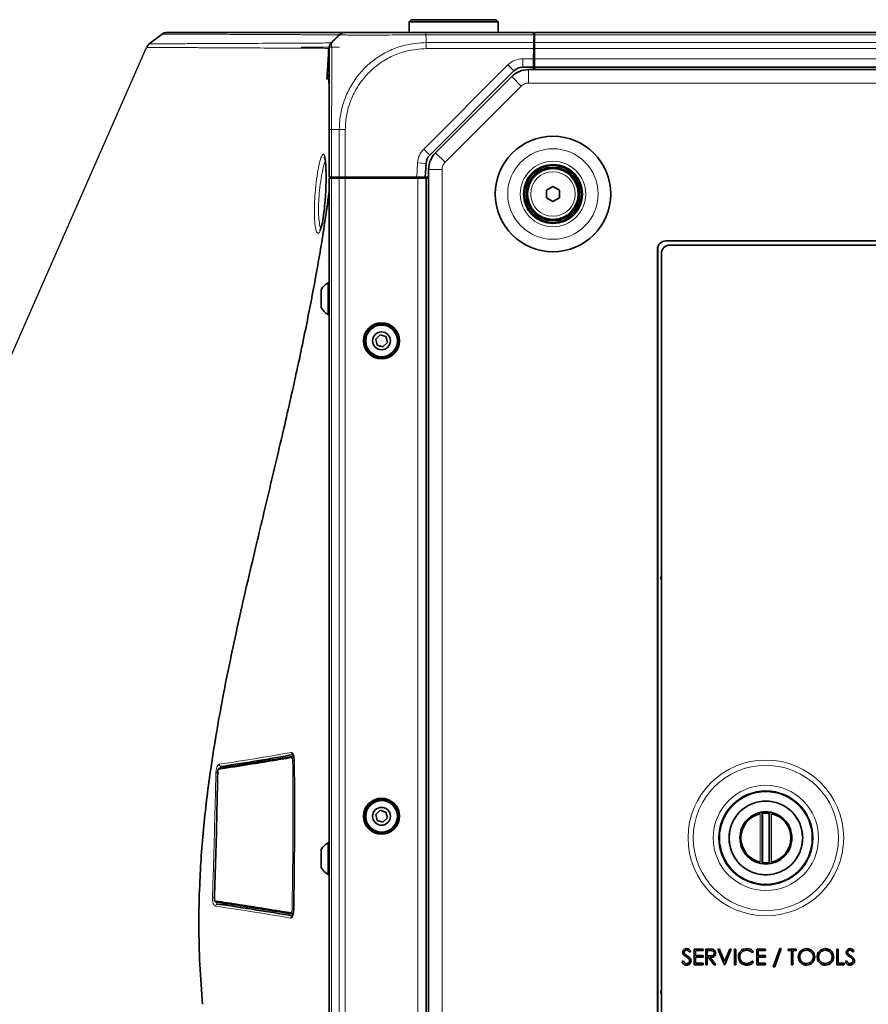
# Model space of a CAD drawing. Header units: millimetres. Extents: x 0 to 1118, y 0 to 864.
# Tile 19 of 172: x 178 to 229, y 351 to 409. Entities that reach past the tile are written whole.
import ezdxf

# ---------------------------------------------------------------- set-up
doc = ezdxf.new("R2010")
doc.units = ezdxf.units.MM
doc.layers.add('ALPHAREV', color=7, linetype='Continuous', lineweight=25)

msp = doc.modelspace()

# ---------------------------------------------------------------- linework, layer by layer
at = {"color": 7, "linetype": 'Continuous', "lineweight": 35}
for p, q in [((201.585, 409.207), (201.46, 409.082)), ((201.46, 409.082), (201.46, 408.457)), ((206.735, 409.082), (201.46, 409.082)), ((201.585, 409.207), (206.61, 409.207)), ((206.735, 409.082), (206.61, 409.207)), ((206.735, 408.457), (206.735, 409.082)), ((186.842, 408.359), (186.073, 407.777)), ((186.859, 408.356), (186.852, 408.356)), ((197.313, 408.307), (197.351, 408.333)), ((202.447, 408.457), (208.817, 408.457)), ((208.817, 408.457), (208.82, 408.311)), ((392.81, 408.457), (208.885, 408.457)), ((208.885, 408.311), (208.885, 408.457)), ((186.112, 407.781), (186.112, 407.781)), ((196.866, 407.852), (196.845, 407.831)), ((197.165, 408.15), (196.869, 407.854)), ((208.835, 408.311), (208.82, 408.311)), ((208.85, 408.311), (208.835, 408.311)), ((208.842, 407.854), (208.835, 407.5)), ((208.85, 408.311), (208.842, 407.854)), ((208.885, 408.007), (208.844, 408.007)), ((208.885, 407.854), (208.885, 408.311)), ((208.885, 407.5), (208.885, 407.854)), ((185.949, 407.568), (185.95, 407.568)), ((208.825, 406.895), (208.835, 407.5)), ((208.833, 407.382), (208.885, 407.382)), ((208.836, 407.382), (208.835, 407.457)), ((208.885, 406.895), (208.885, 407.5)), ((196.672, 406.957), (196.672, 406.957)), ((196.722, 406.957), (196.672, 406.957)), ((208.825, 406.895), (208.816, 406.395)), ((208.885, 406.882), (208.825, 406.882)), ((208.885, 406.395), (208.885, 406.895)), ((207.653, 406.175), (202.676, 401.198)), ((208.816, 406.395), (208.183, 406.395)), ((393.173, 406.257), (208.521, 406.257)), ((208.816, 406.395), (208.814, 406.257)), ((392.81, 406.395), (208.885, 406.395)), ((208.885, 406.257), (208.885, 406.395)), ((207.531, 405.847), (203.02, 401.336)), ((196.722, 399.882), (196.722, 402.707)), ((196.453, 401.06), (196.458, 401.043)), ((202.457, 400.707), (202.414, 399.882)), ((202.61, 400.346), (202.61, 321.569)), ((196.869, 399.882), (196.722, 399.882)), ((196.722, 322.082), (196.722, 399.832)), ((196.722, 399.832), (196.869, 399.832)), ((196.832, 399.832), (196.839, 399.882)), ((197.326, 399.882), (196.869, 399.882)), ((196.869, 399.832), (197.326, 399.832)), ((197.248, 399.832), (197.247, 399.882)), ((197.679, 399.882), (197.326, 399.882)), ((197.326, 399.832), (197.679, 399.832)), ((201.913, 399.882), (197.679, 399.882)), ((197.679, 399.832), (201.972, 399.832)), ((197.721, 399.832), (197.722, 399.882)), ((197.872, 399.832), (197.872, 399.882)), ((198.473, 399.832), (198.472, 399.882)), ((201.271, 399.832), (201.272, 399.882)), ((201.435, 399.832), (201.435, 399.882)), ((202.414, 399.882), (201.913, 399.882)), ((201.935, 399.882), (201.935, 399.832)), ((201.972, 399.832), (202.472, 399.832)), ((202.61, 399.882), (202.414, 399.882)), ((202.472, 322.082), (202.472, 399.832)), ((202.472, 399.832), (202.61, 399.832)), ((209.585, 399.118), (209.972, 399.342)), ((209.585, 398.671), (209.585, 399.118)), ((209.972, 399.342), (210.36, 399.118)), ((210.36, 399.118), (210.36, 398.671)), ((209.972, 398.447), (209.585, 398.671)), ((210.36, 398.671), (209.972, 398.447)), ((280.77, 396.119), (216.65, 396.119)), ((216.15, 395.619), (216.15, 325.981)), ((280.015, 395.869), (216.895, 395.869)), ((216.395, 395.369), (216.395, 326.231)), ((196.252, 393.235), (196.252, 392.179)), ((196.722, 393.645), (196.657, 393.645)), ((196.657, 393.645), (196.657, 393.596)), ((196.657, 393.596), (196.657, 391.77)), ((196.657, 391.77), (196.722, 391.77)), ((199.738, 390.558), (199.478, 390.307)), ((199.478, 390.307), (199.565, 389.957)), ((200.085, 390.457), (199.738, 390.558)), ((200.171, 390.107), (200.085, 390.457)), ((199.565, 389.957), (199.911, 389.857)), ((199.911, 389.857), (200.171, 390.107)), ((194.54, 365.615), (194.628, 365.624)), ((199.738, 362.433), (199.478, 362.182)), ((200.085, 362.332), (199.738, 362.433)), ((200.171, 361.982), (200.085, 362.332)), ((199.478, 362.182), (199.565, 361.832)), ((199.565, 361.832), (199.911, 361.732)), ((199.911, 361.732), (200.171, 361.982)), ((222.356, 359.341), (222.356, 362.259)), ((222.374, 362.262), (222.374, 359.338)), ((222.77, 359.338), (222.77, 362.262)), ((222.789, 362.259), (222.789, 359.341)), ((196.252, 360.11), (196.252, 359.054)), ((196.722, 360.52), (196.657, 360.52)), ((196.657, 360.52), (196.657, 360.471)), ((196.657, 360.471), (196.657, 358.645)), ((196.657, 358.645), (196.722, 358.645)), ((222.521, 358.063), (222.572, 358.063)), ((191.068, 356.855), (191.068, 356.855)), ((194.592, 356.294), (194.505, 356.303)), ((218.332, 354.226), (218.854, 354.226)), ((218.332, 353.3), (218.332, 354.226)), ((218.854, 354.226), (218.854, 354.131)), ((219.021, 354.226), (219.206, 354.226)), ((219.021, 353.3), (219.021, 354.226)), ((219.733, 354.226), (219.822, 354.226)), ((220.125, 353.3), (219.733, 354.226)), ((219.822, 354.226), (220.131, 353.496)), ((220.131, 353.496), (220.439, 354.226)), ((220.528, 354.226), (220.137, 353.3)), ((220.439, 354.226), (220.528, 354.226)), ((220.707, 354.226), (220.79, 354.226)), ((220.707, 353.3), (220.707, 354.226)), ((220.79, 354.226), (220.79, 353.3)), ((222.036, 354.226), (222.559, 354.226)), ((222.036, 353.3), (222.036, 354.226)), ((222.559, 354.226), (222.559, 354.131)), ((223.01, 353.169), (223.397, 354.25)), ((223.485, 354.25), (223.097, 353.169)), ((223.397, 354.25), (223.485, 354.25)), ((223.888, 354.226), (224.375, 354.226)), ((223.888, 354.131), (223.888, 354.226)), ((224.375, 354.226), (224.375, 354.131)), ((226.773, 354.226), (226.856, 354.226)), ((226.773, 353.3), (226.773, 354.226)), ((226.856, 354.226), (226.856, 353.395)), ((218.13, 354.093), (218.055, 354.036)), ((218.415, 354.131), (218.415, 353.846)), ((218.854, 354.131), (218.415, 354.131)), ((218.415, 353.846), (218.854, 353.846)), ((218.415, 353.751), (218.415, 353.395)), ((218.854, 353.751), (218.415, 353.751)), ((218.854, 353.846), (218.854, 353.751)), ((219.104, 354.131), (219.104, 353.822)), ((219.277, 354.131), (219.104, 354.131)), ((219.104, 353.822), (219.273, 353.821)), ((219.104, 353.727), (219.104, 353.3)), ((219.171, 353.727), (219.104, 353.727)), ((219.511, 353.3), (219.171, 353.727)), ((219.274, 353.727), (219.614, 353.3)), ((221.846, 354.056), (221.774, 354.001)), ((222.119, 354.131), (222.119, 353.846)), ((222.559, 354.131), (222.119, 354.131)), ((222.119, 353.846), (222.559, 353.846)), ((222.119, 353.751), (222.119, 353.395)), ((222.559, 353.751), (222.119, 353.751)), ((222.559, 353.846), (222.559, 353.751)), ((224.09, 354.131), (223.888, 354.131)), ((224.09, 353.3), (224.09, 354.131)), ((224.173, 354.131), (224.173, 353.3)), ((224.375, 354.131), (224.173, 354.131)), ((227.806, 354.093), (227.731, 354.036)), ((217.596, 353.479), (217.674, 353.526)), ((218.854, 353.3), (218.332, 353.3)), ((218.415, 353.395), (218.854, 353.395)), ((218.854, 353.395), (218.854, 353.3)), ((219.104, 353.3), (219.021, 353.3)), ((219.614, 353.3), (219.511, 353.3)), ((220.137, 353.3), (220.125, 353.3)), ((220.79, 353.3), (220.707, 353.3)), ((221.774, 353.526), (221.846, 353.471)), ((222.559, 353.3), (222.036, 353.3)), ((222.119, 353.395), (222.559, 353.395)), ((222.559, 353.395), (222.559, 353.3)), ((223.097, 353.169), (223.01, 353.169)), ((224.173, 353.3), (224.09, 353.3)), ((227.213, 353.3), (226.773, 353.3)), ((226.856, 353.395), (227.213, 353.395)), ((227.213, 353.395), (227.213, 353.3)), ((227.272, 353.479), (227.35, 353.526))]:
    msp.add_line(p, q, dxfattribs=at)
at = {"color": 7, "linetype": 'Continuous', "lineweight": 18}
for p, q in [((208.82, 408.311), (202.444, 408.311)), ((202.472, 408.15), (202.472, 407.854)), ((202.472, 407.854), (208.842, 407.854)), ((392.81, 408.311), (208.885, 408.311)), ((392.81, 407.854), (208.885, 407.854)), ((197.336, 407.582), (195.074, 407.572)), ((196.73, 407.579), (196.42, 407.578)), ((208.835, 407.5), (202.473, 407.5)), ((208.835, 407.382), (208.835, 407.457)), ((392.81, 407.5), (208.885, 407.5)), ((208.183, 406.895), (208.825, 406.895)), ((208.183, 406.895), (208.183, 406.395)), ((392.81, 406.895), (208.885, 406.895)), ((202.322, 401.552), (207.299, 406.529)), ((207.299, 406.529), (207.653, 406.175)), ((208.521, 405.457), (208.521, 406.257)), ((392.81, 406.27), (208.885, 406.27)), ((196.722, 404.723), (196.679, 405.683)), ((208.097, 405.282), (207.531, 405.847)), ((393.173, 405.457), (208.521, 405.457)), ((208.097, 405.282), (203.585, 400.77)), ((197.326, 402.707), (196.869, 402.707)), ((196.869, 402.707), (196.869, 399.882)), ((197.326, 399.882), (197.326, 402.707)), ((197.679, 402.707), (197.679, 399.882)), ((202.322, 401.552), (202.676, 401.198)), ((203.585, 400.77), (203.02, 401.336)), ((201.913, 399.882), (201.958, 400.733)), ((201.958, 400.733), (202.457, 400.707)), ((203.41, 400.346), (202.61, 400.346)), ((203.41, 400.346), (203.41, 321.569)), ((196.869, 322.082), (196.869, 399.832)), ((197.326, 322.082), (197.326, 399.832)), ((197.679, 322.082), (197.679, 399.832)), ((201.972, 322.082), (201.972, 399.832)), ((216.192, 395.821), (216.192, 325.78)), ((222.231, 362.235), (222.231, 359.365)), ((222.399, 362.265), (222.399, 359.335)), ((222.745, 359.335), (222.745, 362.265)), ((222.914, 359.365), (222.914, 362.235)), ((191.056, 356.856), (190.12, 356.886))]:
    msp.add_line(p, q, dxfattribs=at)
at = {"color": 7, "linetype": 'Continuous', "lineweight": 18, "flags": 128}
for points in [[(191.044, 365.003), (191.06, 365.032), (191.087, 365.051), (191.087, 365.051), (191.087, 365.051)], [(190.008, 357.065), (190.014, 357.038), (190.048, 356.952), (190.09, 356.899), (190.12, 356.886), (190.12, 356.886), (190.12, 356.886)]]:
    msp.add_lwpolyline(points, dxfattribs=at)
at = {"color": 7, "linetype": 'Continuous', "lineweight": 35, "flags": 128}
msp.add_lwpolyline([(189.933, 357.216), (189.934, 357.216), (189.938, 357.215)], dxfattribs=at)
at = {"color": 7, "linetype": 'Continuous', "lineweight": 35}
for centre, radius in [((209.972, 398.895), 3.416), ((209.972, 398.895), 1.75), ((209.972, 398.895), 1.688), ((209.972, 398.895), 1.575), ((209.972, 398.895), 1.5), ((199.825, 390.207), 1.063), ((199.825, 390.207), 0.984), ((199.825, 390.207), 0.937), ((199.825, 390.207), 0.528), ((222.572, 360.8), 2.75), ((199.825, 362.082), 1.063), ((199.825, 362.082), 0.984), ((199.825, 362.082), 0.937), ((199.825, 362.082), 0.528)]:
    msp.add_circle(centre, radius, dxfattribs=at)
at = {"color": 7, "linetype": 'Continuous', "lineweight": 18}
for centre, radius in [((209.972, 398.895), 2.677), ((209.972, 398.895), 1.938), ((209.972, 398.895), 1.318), ((222.572, 360.8), 4.608), ((222.572, 360.8), 4.296), ((222.572, 360.8), 3.114), ((222.572, 360.8), 2.801), ((222.572, 360.8), 2.741), ((222.572, 360.8), 2.194), ((222.572, 360.8), 1.519)]:
    msp.add_circle(centre, radius, dxfattribs=at)
at = {"color": 7, "linetype": 'Continuous', "lineweight": 35}
for centre, radius, start, end in [((187.14, 407.957), 0.5, 89.81941, 125.78381), ((208.521, 404.857), 1.4, 90, 135), ((208.183, 405.645), 0.75, 90, 135), ((203.206, 400.668), 0.75, 135, 177), ((204.01, 400.346), 1.4, 135, 180), ((216.65, 395.619), 0.5, 90, 180), ((216.895, 395.369), 0.5, 90, 180), ((197.196, 392.707), 1.081, 119.88215, 150.7838), ((197.196, 392.707), 1.081, 209.2162, 240.11785), ((216.892, 376.183), 0.527, 160.58367, 199.41633), ((222.572, 360.8), 1.475, 103.39038, 256.60962), ((222.572, 360.8), 1.475, 83.25513, 96.74487), ((222.572, 360.8), 1.475, 283.39038, 76.60962), ((197.196, 359.582), 1.081, 119.88215, 150.7838), ((197.196, 359.582), 1.081, 209.2162, 240.11785), ((222.572, 360.8), 1.475, 263.25513, 276.74487), ((216.892, 351.683), 0.527, 160.58367, 199.41633)]:
    msp.add_arc(centre, radius, start, end, dxfattribs=at)
at = {"color": 7, "linetype": 'Continuous', "lineweight": 18}
for centre, radius, start, end in [((197.67, 407.962), 0.496, 90.00032, 100.61163), ((208.183, 405.645), 1.25, 90, 135), ((208.521, 404.857), 0.6, 90, 135), ((203.206, 400.668), 1.25, 135, 177), ((204.01, 400.346), 0.6, 135, 180), ((194.547, 365.556), 0.06, 96.74798, 181.79823), ((194.626, 364.726), 0.607, 88.59711, 95.8388), ((190.261, 364.873), 0.0589, 97.2259, 181.05421), ((191.089, 365.122), 0.115, 292.59876, 330.64312), ((190.047, 357.064), 0.0589, 176.00705, 262.45358), ((191.047, 356.798), 0.115, 22.05625, 80.31984), ((194.599, 357.223), 0.638, 263.99694, 270.87214), ((194.512, 356.362), 0.0599, 177.63605, 263.16392)]:
    msp.add_arc(centre, radius, start, end, dxfattribs=at)
for points, knots in [([(197.313, 408.307), (197.23, 408.308), (196.979, 408.31), (196.454, 408.314), (195.695, 408.318), (194.809, 408.323), (193.496, 408.329), (192.028, 408.336), (190.565, 408.342), (189.52, 408.346), (188.579, 408.35), (187.797, 408.352), (187.224, 408.355), (186.885, 408.356), (186.867, 408.356), (186.859, 408.356)], [0, 0, 0, 0, 0.037177, 0.112175, 0.187174, 0.262195, 0.337218, 0.487356, 0.562484, 0.637702, 0.712914, 0.788266, 0.863611, 0.938952, 1, 1, 1, 1]), ([(186.112, 407.781), (186.104, 407.781), (186.087, 407.781), (186.215, 407.781), (186.439, 407.782), (186.828, 407.783), (187.333, 407.786), (188.015, 407.788), (188.898, 407.792), (189.975, 407.796), (191.479, 407.803), (192.982, 407.81), (194.324, 407.816), (195.29, 407.823), (196.173, 407.827), (196.621, 407.83), (196.845, 407.831)], [0, 0, 0, 0, 0.03614, 0.073769, 0.128593, 0.183418, 0.238008, 0.2926, 0.367736, 0.442878, 0.51793, 0.667914, 0.742861, 0.817806, 0.908904, 1, 1, 1, 1]), ([(196.869, 407.854), (196.869, 407.848), (196.869, 407.834), (196.872, 407.687), (196.879, 407.383), (196.884, 406.937), (196.887, 406.391), (196.886, 405.747), (196.881, 405.02), (196.874, 404.242), (196.869, 403.461), (196.869, 402.96), (196.869, 402.707)], [0, 0, 0, 0, 0.065796, 0.172761, 0.282893, 0.389757, 0.499797, 0.596871, 0.703946, 0.814211, 0.906126, 1, 1, 1, 1]), ([(197.326, 402.707), (197.331, 402.879), (197.345, 403.341), (197.489, 404.093), (197.795, 404.92), (198.243, 405.69), (198.823, 406.381), (199.526, 406.965), (200.328, 407.416), (201.308, 407.772), (202.045, 407.824), (202.472, 407.854)], [0, 0, 0, 0, 0.063881, 0.171582, 0.282525, 0.390047, 0.500815, 0.616212, 0.727169, 0.841682, 1, 1, 1, 1]), ([(202.444, 408.311), (202.277, 408.311), (201.821, 408.311), (201.077, 408.307), (200.254, 408.301), (199.488, 408.296), (198.762, 408.294), (198.162, 408.297), (197.725, 408.303), (197.449, 408.308), (197.407, 408.309), (197.389, 408.309)], [0, 0, 0, 0, 0.0671378, 0.1826382, 0.3015758, 0.416957, 0.535791, 0.6801766, 0.7947562, 0.912682, 1, 1, 1, 1]), ([(202.444, 408.311), (202.445, 408.297), (202.448, 408.253), (202.454, 408.201), (202.466, 408.162), (202.471, 408.152), (202.472, 408.15), (202.472, 408.15)], [0, 0, 0, 0, 0.245202, 0.817535, 0.960682, 0.992151, 1, 1, 1, 1]), ([(196.704, 407.511), (196.479, 407.513), (196.029, 407.516), (195.142, 407.521), (194.175, 407.524), (192.828, 407.532), (191.324, 407.54), (189.817, 407.548), (188.739, 407.553), (187.855, 407.558), (187.172, 407.562), (186.667, 407.564), (186.277, 407.567), (186.053, 407.568), (185.925, 407.569), (185.941, 407.568), (185.949, 407.568)], [0, 0, 0, 0, 0.090919, 0.181944, 0.256804, 0.331698, 0.481599, 0.556642, 0.631796, 0.706979, 0.7616, 0.816261, 0.87112, 0.926044, 0.963725, 1, 1, 1, 1]), ([(202.473, 407.5), (202.075, 407.472), (201.394, 407.423), (200.485, 407.086), (199.741, 406.664), (199.089, 406.119), (198.549, 405.478), (198.128, 404.769), (197.838, 403.999), (197.697, 403.301), (197.684, 402.867), (197.68, 402.707)], [0, 0, 0, 0, 0.1584128, 0.2711139, 0.3838354, 0.4991898, 0.6083334, 0.7174776, 0.826751, 0.9360043, 1, 1, 1, 1]), ([(196.679, 405.683), (196.666, 405.683), (196.653, 405.683), (196.64, 405.683), (196.624, 405.683), (196.609, 405.683), (196.593, 405.683)], [0, 0, 0, 0, 0.001537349, 0.001537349, 0.001537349, 0.003312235, 0.003312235, 0.003312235, 0.003312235]), ([(196.679, 405.683), (196.679, 405.684), (196.681, 405.708), (196.687, 405.76), (196.71, 405.807), (196.722, 405.833)], [0, 0, 0, 0, 0.01544, 0.463147, 1, 1, 1, 1]), ([(196.679, 405.683), (196.679, 405.684), (196.682, 405.704), (196.689, 405.746), (196.711, 405.783), (196.722, 405.802)], [0, 0, 0, 0, 0.016517, 0.495614, 1, 1, 1, 1]), ([(195.912, 399.143), (195.915, 399.166), (195.94, 399.445), (196.003, 399.975), (196.115, 400.614), (196.236, 401.073), (196.346, 401.261), (196.419, 401.266), (196.443, 401.138), (196.446, 401.122)], [0, 0, 0, 0, 0.016944, 0.204847, 0.395122, 0.587506, 0.780724, 0.973357, 1, 1, 1, 1]), ([(196.504, 400.828), (196.495, 400.814), (196.449, 400.747), (196.358, 400.403), (196.241, 399.831), (196.184, 399.349), (196.155, 399.1)], [0, 0, 0, 0, 0.074074, 0.377722, 0.677842, 1, 1, 1, 1]), ([(196.193, 396.738), (196.189, 396.724), (196.147, 396.582), (196.061, 396.546), (195.956, 396.676), (195.88, 397.087), (195.847, 397.694), (195.856, 398.413), (195.894, 398.907), (195.912, 399.143)], [0, 0, 0, 0, 0.018089, 0.186544, 0.355235, 0.522788, 0.688209, 0.851689, 1, 1, 1, 1]), ([(196.155, 399.1), (196.137, 398.89), (196.099, 398.449), (196.088, 397.804), (196.123, 397.273), (196.18, 396.952), (196.228, 396.905), (196.241, 396.893)], [0, 0, 0, 0, 0.2097045, 0.4406395, 0.6743943, 0.9115224, 1, 1, 1, 1]), ([(190.214, 365.159), (190.992, 365.274), (191.735, 365.39), (193.156, 365.623), (193.834, 365.741), (194.486, 365.859)], [0, 0, 0, 0, 0.5, 0.5, 1, 1, 1, 1]), ([(194.486, 365.859), (194.507, 365.863), (194.528, 365.856), (194.558, 365.829), (194.568, 365.817), (194.586, 365.788), (194.595, 365.77), (194.619, 365.71), (194.633, 365.659), (194.647, 365.571), (194.65, 365.54), (194.656, 365.477), (194.657, 365.444), (194.657, 365.411)], [0, 0, 0, 0, 0.25, 0.25, 0.375, 0.375, 0.5, 0.5, 0.75, 0.75, 0.875, 0.875, 1, 1, 1, 1]), ([(194.611, 365.733), (194.579, 365.732), (194.547, 365.745), (194.5, 365.792), (194.486, 365.825), (194.486, 365.859)], [0, 0, 0, 0, 0.5, 0.5, 1, 1, 1, 1]), ([(194.564, 365.33), (194.563, 365.357), (194.561, 365.41), (194.547, 365.479), (194.528, 365.529), (194.506, 365.553), (194.493, 365.554), (194.487, 365.554)], [0, 0, 0, 0, 0.216743, 0.433523, 0.649387, 0.864142, 1, 1, 1, 1]), ([(194.533, 356.588), (194.549, 357.834), (194.576, 359.913), (194.581, 362.829), (194.57, 364.496), (194.564, 365.33)], [0, 0, 0, 0, 0.427552, 0.713774, 1, 1, 1, 1]), ([(194.54, 365.615), (194.547, 365.615), (194.564, 365.614), (194.591, 365.584), (194.616, 365.521), (194.635, 365.434), (194.639, 365.367), (194.641, 365.333)], [0, 0, 0, 0, 0.1359521, 0.3508645, 0.5667989, 0.7834939, 1, 1, 1, 1]), ([(189.819, 357.28), (189.859, 358.508), (189.896, 359.737), (189.962, 362.196), (189.993, 363.425), (190.022, 364.653)], [0, 0, 0, 0, 0.5, 0.5, 1, 1, 1, 1]), ([(190.022, 364.653), (190.023, 364.684), (190.025, 364.716), (190.031, 364.777), (190.035, 364.808), (190.045, 364.868), (190.051, 364.896), (190.066, 364.95), (190.074, 364.976), (190.091, 365.023), (190.101, 365.044), (190.122, 365.082), (190.132, 365.098), (190.166, 365.139), (190.19, 365.155), (190.214, 365.159)], [0, 0, 0, 0, 0.125, 0.125, 0.25, 0.25, 0.375, 0.375, 0.5, 0.5, 0.625, 0.625, 0.75, 0.75, 1, 1, 1, 1]), ([(190.186, 364.653), (190.156, 364.654), (190.121, 364.655), (190.06, 364.655), (190.035, 364.654), (190.022, 364.653)], [0, 0, 0, 0, 0.5, 0.5, 1, 1, 1, 1]), ([(190.203, 364.871), (190.195, 364.868), (190.179, 364.862), (190.157, 364.827), (190.14, 364.777), (190.131, 364.723), (190.129, 364.689), (190.129, 364.675)], [0, 0, 0, 0, 0.2141039, 0.4282468, 0.6420032, 0.8566306, 1, 1, 1, 1]), ([(190.336, 365.029), (190.305, 365.027), (190.272, 365.041), (190.227, 365.09), (190.213, 365.125), (190.214, 365.159)], [0, 0, 0, 0, 0.5, 0.5, 1, 1, 1, 1]), ([(190.336, 365.029), (190.336, 365.029), (190.323, 365.026), (190.295, 365.008), (190.257, 364.953), (190.239, 364.898), (190.232, 364.876)], [0, 0, 0, 0, 0.000047, 0.3750525, 0.7496373, 1, 1, 1, 1]), ([(191.116, 365.013), (191.118, 365.022), (191.123, 365.042), (191.131, 365.053), (191.135, 365.059)], [0, 0, 0, 0, 0.44362, 1, 1, 1, 1]), ([(189.998, 356.761), (189.973, 356.765), (189.948, 356.782), (189.902, 356.838), (189.882, 356.877), (189.857, 356.949), (189.85, 356.976), (189.837, 357.031), (189.832, 357.06), (189.824, 357.121), (189.822, 357.153), (189.819, 357.216), (189.818, 357.248), (189.819, 357.28)], [0, 0, 0, 0, 0.25, 0.25, 0.5, 0.5, 0.625, 0.625, 0.75, 0.75, 0.875, 0.875, 1, 1, 1, 1]), ([(189.819, 357.28), (189.832, 357.278), (189.857, 357.276), (189.918, 357.273), (189.953, 357.272), (189.983, 357.271)], [0, 0, 0, 0, 0.5, 0.5, 1, 1, 1, 1]), ([(189.938, 357.215), (189.938, 357.199), (189.938, 357.168), (189.946, 357.125), (189.959, 357.092), (189.974, 357.073), (189.984, 357.07), (189.988, 357.068)], [0, 0, 0, 0, 0.214333, 0.428683, 0.642344, 0.855377, 1, 1, 1, 1]), ([(189.998, 356.761), (189.999, 356.795), (190.013, 356.828), (190.058, 356.874), (190.089, 356.887), (190.12, 356.886)], [0, 0, 0, 0, 0.5, 0.5, 1, 1, 1, 1]), ([(194.445, 356.056), (193.771, 356.175), (193.068, 356.294), (191.589, 356.529), (190.814, 356.646), (189.998, 356.761)], [0, 0, 0, 0, 0.5, 0.5, 1, 1, 1, 1]), ([(191.025, 356.885), (191.02, 356.89), (191.014, 356.896), (191.01, 356.909), (191.009, 356.911)], [0, 0, 0, 0, 0.812683, 1, 1, 1, 1]), ([(191.102, 356.849), (191.102, 356.849), (191.093, 356.861), (191.087, 356.884), (191.081, 356.907)], [0, 0, 0, 0, 0.007005, 1, 1, 1, 1]), ([(194.625, 356.504), (194.624, 356.437), (194.618, 356.372), (194.603, 356.284), (194.596, 356.257), (194.582, 356.207), (194.574, 356.184), (194.557, 356.144), (194.548, 356.127), (194.529, 356.098), (194.519, 356.086), (194.488, 356.059), (194.466, 356.053), (194.445, 356.056)], [0, 0, 0, 0, 0.25, 0.25, 0.375, 0.375, 0.5, 0.5, 0.625, 0.625, 0.75, 0.75, 1, 1, 1, 1]), ([(194.452, 356.365), (194.461, 356.366), (194.478, 356.368), (194.502, 356.405), (194.52, 356.462), (194.53, 356.527), (194.532, 356.571), (194.533, 356.588)], [0, 0, 0, 0, 0.214639, 0.429311, 0.643778, 0.858686, 1, 1, 1, 1]), ([(194.609, 356.585), (194.608, 356.563), (194.605, 356.508), (194.591, 356.426), (194.567, 356.354), (194.537, 356.307), (194.516, 356.304), (194.505, 356.303)], [0, 0, 0, 0, 0.1411599, 0.35596, 0.5704678, 0.7852628, 1, 1, 1, 1]), ([(194.445, 356.056), (194.445, 356.09), (194.459, 356.123), (194.505, 356.17), (194.538, 356.183), (194.569, 356.182)], [0, 0, 0, 0, 0.5, 0.5, 1, 1, 1, 1])]:
    msp.add_open_spline(points, degree=3, knots=knots, dxfattribs=at)
at = {"color": 7, "linetype": 'Continuous', "lineweight": 35}
for points, knots in [([(187.154, 408.457), (187.162, 408.457), (187.181, 408.457), (187.526, 408.457), (188.1, 408.457), (188.885, 408.457), (189.828, 408.457), (190.877, 408.457), (192.348, 408.457), (193.823, 408.457), (195.146, 408.457), (196.036, 408.457), (196.801, 408.457), (197.316, 408.457), (197.556, 408.457), (197.627, 408.457)], [0, 0, 0, 0, 0.066681, 0.141848, 0.216997, 0.292273, 0.367414, 0.442594, 0.517739, 0.668037, 0.743189, 0.818369, 0.893522, 0.968728, 1, 1, 1, 1]), ([(197.44, 408.394), (197.452, 408.402), (197.493, 408.432), (197.543, 408.442), (197.579, 408.449)], [0, 0, 0, 0, 0.284378, 1, 1, 1, 1]), ([(197.679, 408.457), (197.706, 408.457), (197.751, 408.457), (198.054, 408.457), (198.467, 408.457), (199.025, 408.457), (199.699, 408.457), (200.405, 408.457), (201.171, 408.457), (201.862, 408.457), (202.291, 408.457), (202.447, 408.457)], [0, 0, 0, 0, 0.147652, 0.256205, 0.364776, 0.499589, 0.608942, 0.718292, 0.827742, 0.937176, 1, 1, 1, 1]), ([(186.104, 407.79), (186.072, 407.768), (185.996, 407.713), (185.954, 407.63), (185.929, 407.581)], [0, 0, 0, 0, 0.419974, 1, 1, 1, 1]), ([(197.374, 408.325), (197.315, 408.273), (197.141, 408.117), (196.977, 407.956), (196.868, 407.848)], [0, 0, 0, 0, 0.334467, 1, 1, 1, 1]), ([(197.165, 408.15), (197.167, 408.153), (197.183, 408.168), (197.237, 408.222), (197.288, 408.273), (197.326, 408.311)], [0, 0, 0, 0, 0.0512389, 0.3045526, 1, 1, 1, 1]), ([(196.722, 402.707), (196.722, 402.94), (196.722, 403.405), (196.722, 404.127), (196.722, 404.851), (196.722, 405.524), (196.722, 406.123), (196.722, 406.632), (196.722, 407.051), (196.722, 407.34), (196.722, 407.481), (196.722, 407.495), (196.722, 407.5)], [0, 0, 0, 0, 0.0929147, 0.1858152, 0.2944776, 0.4031621, 0.5002013, 0.6086254, 0.7170441, 0.8255688, 0.9340808, 1, 1, 1, 1]), ([(196.593, 405.683), (196.603, 405.738), (196.623, 405.847), (196.678, 405.952), (196.722, 405.987), (196.722, 405.987)], [0, 0, 0, 0, 0.498418, 0.996762, 1, 1, 1, 1]), ([(196.446, 401.122), (196.467, 401.043), (196.511, 400.872), (196.542, 400.328), (196.545, 399.627), (196.518, 398.941), (196.47, 398.263), (196.401, 397.627), (196.302, 397.041), (196.228, 396.835), (196.193, 396.738)], [0, 0, 0, 0, 0.117715, 0.253364, 0.388168, 0.522591, 0.605231, 0.741559, 0.87775, 1, 1, 1, 1]), ([(189.236, 350.957), (189.174, 351.738), (189.05, 353.297), (188.999, 355.664), (189.041, 357.821), (189.151, 359.776), (189.299, 361.516), (189.493, 363.261), (189.751, 365.162), (190.082, 367.223), (190.487, 369.43), (190.924, 371.587), (191.386, 373.713), (191.868, 375.831), (192.347, 377.874), (192.817, 379.844), (193.27, 381.742), (193.716, 383.624), (194.148, 385.478), (194.563, 387.304), (194.955, 389.096), (195.417, 391.301), (195.927, 393.936), (196.403, 396.67), (196.631, 398.371), (196.722, 399.047)], [0, 0, 0, 0, 0.043616, 0.087108, 0.130795, 0.162899, 0.195672, 0.228058, 0.261327, 0.303914, 0.347076, 0.390781, 0.432588, 0.476061, 0.521376, 0.560658, 0.60145, 0.643841, 0.683866, 0.724386, 0.766435, 0.805745, 0.875995, 0.950687, 1, 1, 1, 1]), ([(196.211, 396.812), (196.203, 396.795), (196.189, 396.76), (196.188, 396.761), (196.188, 396.762)], [0, 0, 0, 0, 0.506208, 1, 1, 1, 1]), ([(194.487, 365.554), (194.092, 365.489), (193.302, 365.359), (191.894, 365.134), (190.821, 364.967), (190.203, 364.871)], [0, 0, 0, 0, 0.2976458, 0.5951756, 1, 1, 1, 1]), ([(190.254, 364.931), (190.873, 365.027), (191.946, 365.194), (193.355, 365.42), (194.145, 365.55), (194.54, 365.615)], [0, 0, 0, 0, 0.404837, 0.702366, 1, 1, 1, 1]), ([(194.611, 365.733), (193.959, 365.614), (193.28, 365.496), (191.858, 365.261), (191.115, 365.144), (190.336, 365.029)], [0, 0, 0, 0, 0.5, 0.5, 1, 1, 1, 1]), ([(191.087, 365.051), (191.872, 365.173), (193.054, 365.356), (194.235, 365.548), (194.631, 365.613)], [0, 0, 0, 0, 0.6650284, 1, 1, 1, 1]), ([(194.585, 365.741), (194.586, 365.74), (194.588, 365.739), (194.612, 365.692), (194.634, 365.609), (194.649, 365.507), (194.649, 365.436), (194.65, 365.408)], [0, 0, 0, 0, 0.164843, 0.368336, 0.596304, 0.845904, 1, 1, 1, 1]), ([(194.657, 365.411), (194.67, 363.928), (194.674, 362.443), (194.663, 359.472), (194.649, 357.987), (194.625, 356.504)], [0, 0, 0, 0, 0.5, 0.5, 1, 1, 1, 1]), ([(190.129, 364.675), (190.112, 363.849), (190.079, 362.198), (190.017, 359.708), (189.964, 358.048), (189.938, 357.215)], [0, 0, 0, 0, 0.332021, 0.664628, 1, 1, 1, 1]), ([(190.251, 364.931), (190.251, 364.931), (190.238, 364.932), (190.212, 364.917), (190.18, 364.888), (190.151, 364.837), (190.131, 364.761), (190.123, 364.694), (190.124, 364.662), (190.125, 364.658)], [0, 0, 0, 0, 0.000342, 0.136037, 0.274827, 0.469393, 0.736792, 0.964658, 1, 1, 1, 1]), ([(191.103, 365.009), (191.107, 365.022), (191.116, 365.049), (191.129, 365.065), (191.127, 365.064), (191.126, 365.063)], [0, 0, 0, 0, 0.388063, 0.826811, 1, 1, 1, 1]), ([(220.393, 360.8), (220.423, 361.074), (220.467, 361.496), (220.739, 362.003), (221.02, 362.352), (221.369, 362.635), (221.877, 362.898), (222.572, 363.031), (223.268, 362.898), (223.775, 362.635), (224.124, 362.352), (224.405, 362.003), (224.677, 361.496), (224.722, 361.074), (224.751, 360.8)], [0, 0, 0, 0, 0.119728, 0.18418, 0.25, 0.31582, 0.380272, 0.5, 0.619728, 0.68418, 0.75, 0.81582, 0.880272, 1, 1, 1, 1]), ([(224.116, 360.8), (224.095, 360.994), (224.064, 361.293), (223.871, 361.652), (223.672, 361.899), (223.424, 362.1), (223.065, 362.286), (222.572, 362.381), (222.079, 362.286), (221.72, 362.1), (221.473, 361.899), (221.273, 361.652), (221.081, 361.293), (221.049, 360.994), (221.029, 360.8)], [0, 0, 0, 0, 0.119728, 0.18418, 0.25, 0.31582, 0.380272, 0.5, 0.619728, 0.68418, 0.75, 0.81582, 0.880272, 1, 1, 1, 1]), ([(222.374, 362.262), (222.374, 362.262), (222.375, 362.262), (222.379, 362.262), (222.386, 362.263), (222.393, 362.264), (222.397, 362.265), (222.399, 362.265)], [0, 0, 0, 0, 0.21488, 0.429725, 0.645543, 0.863169, 1, 1, 1, 1]), ([(222.745, 362.265), (222.748, 362.265), (222.754, 362.264), (222.761, 362.263), (222.767, 362.262), (222.77, 362.262), (222.77, 362.262), (222.77, 362.262)], [0, 0, 0, 0, 0.219155, 0.438326, 0.656972, 0.874006, 1, 1, 1, 1]), ([(224.751, 360.8), (224.722, 360.526), (224.677, 360.104), (224.405, 359.597), (224.124, 359.248), (223.775, 358.965), (223.268, 358.702), (222.572, 358.569), (221.877, 358.702), (221.369, 358.965), (221.02, 359.248), (220.739, 359.597), (220.467, 360.104), (220.423, 360.526), (220.393, 360.8)], [0, 0, 0, 0, 0.119728, 0.18418, 0.25, 0.31582, 0.380272, 0.5, 0.619728, 0.68418, 0.75, 0.81582, 0.880272, 1, 1, 1, 1]), ([(221.029, 360.8), (221.049, 360.606), (221.081, 360.307), (221.273, 359.948), (221.473, 359.701), (221.72, 359.5), (222.079, 359.314), (222.572, 359.219), (223.065, 359.314), (223.424, 359.5), (223.672, 359.701), (223.871, 359.948), (224.064, 360.307), (224.095, 360.606), (224.116, 360.8)], [0, 0, 0, 0, 0.119728, 0.18418, 0.25, 0.31582, 0.380272, 0.5, 0.619728, 0.68418, 0.75, 0.81582, 0.880272, 1, 1, 1, 1]), ([(222.399, 359.335), (222.396, 359.336), (222.39, 359.336), (222.383, 359.337), (222.377, 359.338), (222.374, 359.338), (222.374, 359.338), (222.374, 359.338)], [0, 0, 0, 0, 0.219155, 0.438326, 0.656972, 0.874006, 1, 1, 1, 1]), ([(222.77, 359.338), (222.77, 359.338), (222.769, 359.338), (222.765, 359.338), (222.759, 359.337), (222.752, 359.336), (222.747, 359.335), (222.745, 359.335)], [0, 0, 0, 0, 0.21488, 0.429725, 0.645543, 0.863169, 1, 1, 1, 1]), ([(189.934, 357.216), (189.934, 357.207), (189.932, 357.174), (189.94, 357.116), (189.96, 357.061), (189.99, 357.026), (190.017, 357.008), (190.033, 357.008), (190.036, 357.008)], [0, 0, 0, 0, 0.100839, 0.348999, 0.61898, 0.805414, 0.962329, 1, 1, 1, 1]), ([(189.988, 357.068), (190.469, 356.995), (191.431, 356.848), (192.929, 356.612), (193.897, 356.455), (194.452, 356.365)], [0, 0, 0, 0, 0.2991735, 0.5981929, 1, 1, 1, 1]), ([(194.505, 356.303), (193.95, 356.393), (192.981, 356.55), (191.482, 356.785), (190.52, 356.932), (190.039, 357.006)], [0, 0, 0, 0, 0.401792, 0.700816, 1, 1, 1, 1]), ([(190.12, 356.886), (190.936, 356.77), (191.712, 356.653), (193.192, 356.419), (193.895, 356.3), (194.569, 356.182)], [0, 0, 0, 0, 0.5, 0.5, 1, 1, 1, 1]), ([(194.618, 356.507), (194.618, 356.5), (194.617, 356.45), (194.609, 356.356), (194.584, 356.247), (194.559, 356.185), (194.54, 356.17), (194.545, 356.172), (194.545, 356.173)], [0, 0, 0, 0, 0.034241, 0.286128, 0.543649, 0.792864, 0.997496, 1, 1, 1, 1]), ([(217.655, 354.034), (217.659, 354.067), (217.668, 354.132), (217.73, 354.204), (217.806, 354.243), (217.858, 354.248), (217.883, 354.25)], [0, 0, 0, 0, 0.279475, 0.558803, 0.779358, 1, 1, 1, 1]), ([(217.883, 354.25), (217.912, 354.247), (217.969, 354.242), (218.058, 354.187), (218.103, 354.129), (218.13, 354.093)], [0, 0, 0, 0, 0.279803, 0.55949, 1, 1, 1, 1]), ([(219.206, 354.226), (219.245, 354.226), (219.316, 354.226), (219.385, 354.217), (219.416, 354.213)], [0, 0, 0, 0, 0.5602397, 1, 1, 1, 1]), ([(219.416, 354.213), (219.445, 354.204), (219.503, 354.185), (219.564, 354.122), (219.598, 354.05), (219.601, 354.002), (219.602, 353.978)], [0, 0, 0, 0, 0.2798529, 0.5594917, 0.7795998, 1, 1, 1, 1]), ([(220.944, 353.768), (220.952, 353.841), (220.969, 353.986), (221.106, 354.145), (221.271, 354.237), (221.385, 354.246), (221.442, 354.25)], [0, 0, 0, 0, 0.2795055, 0.5590947, 0.7793814, 1, 1, 1, 1]), ([(221.442, 354.25), (221.531, 354.24), (221.69, 354.223), (221.799, 354.107), (221.846, 354.056)], [0, 0, 0, 0, 0.5595106, 1, 1, 1, 1]), ([(224.494, 353.759), (224.502, 353.83), (224.519, 353.973), (224.646, 354.136), (224.806, 354.233), (224.918, 354.244), (224.975, 354.25)], [0, 0, 0, 0, 0.279739, 0.55933, 0.779683, 1, 1, 1, 1]), ([(224.975, 354.25), (225.047, 354.242), (225.192, 354.227), (225.355, 354.096), (225.453, 353.934), (225.463, 353.82), (225.467, 353.763)], [0, 0, 0, 0, 0.279729, 0.559332, 0.779581, 1, 1, 1, 1]), ([(225.61, 353.759), (225.618, 353.83), (225.635, 353.973), (225.762, 354.136), (225.922, 354.233), (226.034, 354.244), (226.091, 354.25)], [0, 0, 0, 0, 0.279739, 0.55933, 0.779683, 1, 1, 1, 1]), ([(226.091, 354.25), (226.163, 354.242), (226.308, 354.227), (226.471, 354.096), (226.569, 353.934), (226.579, 353.82), (226.583, 353.763)], [0, 0, 0, 0, 0.279729, 0.559332, 0.779581, 1, 1, 1, 1]), ([(227.331, 354.034), (227.335, 354.067), (227.343, 354.132), (227.406, 354.204), (227.482, 354.243), (227.534, 354.248), (227.559, 354.25)], [0, 0, 0, 0, 0.2794749, 0.5588027, 0.7793576, 1, 1, 1, 1]), ([(227.559, 354.25), (227.588, 354.247), (227.645, 354.242), (227.734, 354.187), (227.779, 354.129), (227.806, 354.093)], [0, 0, 0, 0, 0.279803, 0.55949, 1, 1, 1, 1]), ([(217.707, 353.893), (217.691, 353.917), (217.662, 353.96), (217.657, 354.011), (217.655, 354.034)], [0, 0, 0, 0, 0.559822, 1, 1, 1, 1]), ([(217.859, 353.767), (217.829, 353.788), (217.775, 353.826), (217.728, 353.872), (217.707, 353.893)], [0, 0, 0, 0, 0.560415, 1, 1, 1, 1]), ([(217.874, 354.155), (217.855, 354.153), (217.818, 354.151), (217.773, 354.122), (217.743, 354.082), (217.74, 354.052), (217.738, 354.038)], [0, 0, 0, 0, 0.280299, 0.559832, 0.7799, 1, 1, 1, 1]), ([(217.738, 354.038), (217.74, 354.025), (217.742, 353.999), (217.762, 353.956), (217.785, 353.932), (217.799, 353.918)], [0, 0, 0, 0, 0.279819, 0.559807, 1, 1, 1, 1]), ([(217.799, 353.918), (217.822, 353.9), (217.863, 353.869), (217.905, 353.839), (217.924, 353.826)], [0, 0, 0, 0, 0.559906, 1, 1, 1, 1]), ([(218.026, 353.619), (217.997, 353.65), (217.946, 353.704), (217.886, 353.748), (217.859, 353.767)], [0, 0, 0, 0, 0.55951, 1, 1, 1, 1]), ([(218.055, 354.036), (218.029, 354.07), (217.993, 354.117), (217.924, 354.151), (217.891, 354.154), (217.874, 354.155)], [0, 0, 0, 0, 0.5598466, 0.7798669, 1, 1, 1, 1]), ([(217.924, 353.826), (217.982, 353.783), (218.063, 353.723), (218.132, 353.611), (218.139, 353.555), (218.142, 353.527)], [0, 0, 0, 0, 0.560137, 0.780269, 1, 1, 1, 1]), ([(218.059, 353.528), (218.057, 353.547), (218.053, 353.58), (218.034, 353.607), (218.026, 353.619)], [0, 0, 0, 0, 0.5590236, 1, 1, 1, 1]), ([(219.273, 353.821), (219.33, 353.821), (219.402, 353.821), (219.472, 353.867), (219.509, 353.909), (219.515, 353.951), (219.519, 353.979)], [0, 0, 0, 0, 0.499878, 0.625551, 0.751198, 1, 1, 1, 1]), ([(219.602, 353.978), (219.6, 353.949), (219.595, 353.891), (219.549, 353.813), (219.445, 353.735), (219.345, 353.731), (219.274, 353.727)], [0, 0, 0, 0, 0.187115, 0.3739674, 0.5608976, 1, 1, 1, 1]), ([(219.519, 353.979), (219.518, 353.992), (219.516, 354.019), (219.498, 354.057), (219.472, 354.088), (219.403, 354.133), (219.333, 354.132), (219.277, 354.131)], [0, 0, 0, 0, 0.125309, 0.250633, 0.375962, 0.501337, 1, 1, 1, 1]), ([(221.061, 353.438), (221.023, 353.494), (220.954, 353.595), (220.947, 353.715), (220.944, 353.768)], [0, 0, 0, 0, 0.55902, 1, 1, 1, 1]), ([(221.437, 354.155), (221.378, 354.148), (221.26, 354.135), (221.122, 354.034), (221.04, 353.902), (221.031, 353.809), (221.027, 353.762)], [0, 0, 0, 0, 0.279864, 0.559496, 0.779666, 1, 1, 1, 1]), ([(221.027, 353.762), (221.034, 353.702), (221.048, 353.582), (221.164, 353.453), (221.302, 353.381), (221.396, 353.375), (221.443, 353.371)], [0, 0, 0, 0, 0.279431, 0.558928, 0.779287, 1, 1, 1, 1]), ([(221.774, 354.001), (221.72, 354.05), (221.624, 354.14), (221.494, 354.15), (221.437, 354.155)], [0, 0, 0, 0, 0.558387, 1, 1, 1, 1]), ([(224.982, 353.276), (224.91, 353.284), (224.767, 353.3), (224.607, 353.431), (224.509, 353.59), (224.499, 353.703), (224.494, 353.759)], [0, 0, 0, 0, 0.27967, 0.559373, 0.779634, 1, 1, 1, 1]), ([(224.979, 354.155), (224.92, 354.147), (224.803, 354.132), (224.67, 354.029), (224.589, 353.898), (224.581, 353.806), (224.577, 353.759)], [0, 0, 0, 0, 0.279635, 0.559347, 0.77963, 1, 1, 1, 1]), ([(224.577, 353.759), (224.584, 353.701), (224.598, 353.584), (224.71, 353.458), (224.841, 353.382), (224.933, 353.375), (224.979, 353.371)], [0, 0, 0, 0, 0.279406, 0.559071, 0.779459, 1, 1, 1, 1]), ([(225.384, 353.764), (225.377, 353.822), (225.363, 353.94), (225.25, 354.067), (225.117, 354.142), (225.025, 354.15), (224.979, 354.155)], [0, 0, 0, 0, 0.279464, 0.558854, 0.779475, 1, 1, 1, 1]), ([(224.979, 353.371), (225.037, 353.378), (225.155, 353.392), (225.291, 353.493), (225.371, 353.625), (225.38, 353.717), (225.384, 353.764)], [0, 0, 0, 0, 0.279816, 0.559351, 0.779634, 1, 1, 1, 1]), ([(225.467, 353.763), (225.459, 353.692), (225.443, 353.548), (225.311, 353.389), (225.151, 353.291), (225.038, 353.281), (224.982, 353.276)], [0, 0, 0, 0, 0.279626, 0.559346, 0.779582, 1, 1, 1, 1]), ([(226.098, 353.276), (226.026, 353.284), (225.883, 353.3), (225.723, 353.431), (225.625, 353.59), (225.615, 353.703), (225.61, 353.759)], [0, 0, 0, 0, 0.27967, 0.559373, 0.779634, 1, 1, 1, 1]), ([(226.095, 354.155), (226.036, 354.147), (225.919, 354.132), (225.786, 354.029), (225.705, 353.898), (225.697, 353.806), (225.693, 353.759)], [0, 0, 0, 0, 0.279635, 0.559347, 0.77963, 1, 1, 1, 1]), ([(225.693, 353.759), (225.7, 353.701), (225.714, 353.584), (225.826, 353.458), (225.957, 353.382), (226.049, 353.375), (226.095, 353.371)], [0, 0, 0, 0, 0.279406, 0.559071, 0.779459, 1, 1, 1, 1]), ([(226.5, 353.764), (226.493, 353.822), (226.479, 353.94), (226.366, 354.067), (226.233, 354.142), (226.141, 354.15), (226.095, 354.155)], [0, 0, 0, 0, 0.279464, 0.558854, 0.779475, 1, 1, 1, 1]), ([(226.095, 353.371), (226.153, 353.378), (226.271, 353.392), (226.407, 353.493), (226.487, 353.625), (226.496, 353.717), (226.5, 353.764)], [0, 0, 0, 0, 0.279816, 0.559351, 0.779634, 1, 1, 1, 1]), ([(226.583, 353.763), (226.575, 353.692), (226.559, 353.548), (226.427, 353.389), (226.267, 353.291), (226.154, 353.281), (226.098, 353.276)], [0, 0, 0, 0, 0.279626, 0.559346, 0.779582, 1, 1, 1, 1]), ([(227.383, 353.893), (227.367, 353.917), (227.337, 353.96), (227.333, 354.011), (227.331, 354.034)], [0, 0, 0, 0, 0.559822, 1, 1, 1, 1]), ([(227.535, 353.767), (227.505, 353.788), (227.451, 353.826), (227.404, 353.872), (227.383, 353.893)], [0, 0, 0, 0, 0.560415, 1, 1, 1, 1]), ([(227.55, 354.155), (227.531, 354.153), (227.494, 354.151), (227.448, 354.122), (227.419, 354.082), (227.416, 354.052), (227.414, 354.038)], [0, 0, 0, 0, 0.280299, 0.559832, 0.7799, 1, 1, 1, 1]), ([(227.414, 354.038), (227.415, 354.025), (227.418, 353.999), (227.438, 353.956), (227.461, 353.932), (227.475, 353.918)], [0, 0, 0, 0, 0.279819, 0.559807, 1, 1, 1, 1]), ([(227.475, 353.918), (227.498, 353.9), (227.539, 353.869), (227.581, 353.839), (227.6, 353.826)], [0, 0, 0, 0, 0.559906, 1, 1, 1, 1]), ([(227.702, 353.619), (227.673, 353.65), (227.622, 353.704), (227.561, 353.748), (227.535, 353.767)], [0, 0, 0, 0, 0.55951, 1, 1, 1, 1]), ([(227.731, 354.036), (227.705, 354.07), (227.669, 354.117), (227.6, 354.151), (227.567, 354.154), (227.55, 354.155)], [0, 0, 0, 0, 0.559847, 0.779867, 1, 1, 1, 1]), ([(227.6, 353.826), (227.658, 353.783), (227.739, 353.723), (227.808, 353.611), (227.815, 353.555), (227.818, 353.527)], [0, 0, 0, 0, 0.560137, 0.780269, 1, 1, 1, 1]), ([(227.735, 353.528), (227.733, 353.547), (227.728, 353.58), (227.71, 353.607), (227.702, 353.619)], [0, 0, 0, 0, 0.559024, 1, 1, 1, 1]), ([(217.878, 353.276), (217.843, 353.28), (217.775, 353.287), (217.669, 353.356), (217.624, 353.432), (217.596, 353.479)], [0, 0, 0, 0, 0.27988, 0.559703, 1, 1, 1, 1]), ([(217.674, 353.526), (217.702, 353.483), (217.74, 353.424), (217.819, 353.377), (217.858, 353.373), (217.878, 353.371)], [0, 0, 0, 0, 0.559321, 0.779782, 1, 1, 1, 1]), ([(217.878, 353.371), (217.902, 353.374), (217.952, 353.379), (218.013, 353.416), (218.052, 353.47), (218.057, 353.509), (218.059, 353.528)], [0, 0, 0, 0, 0.280165, 0.560018, 0.780089, 1, 1, 1, 1]), ([(218.142, 353.527), (218.137, 353.489), (218.126, 353.413), (218.052, 353.333), (217.967, 353.284), (217.907, 353.279), (217.878, 353.276)], [0, 0, 0, 0, 0.279159, 0.559072, 0.779432, 1, 1, 1, 1]), ([(221.443, 353.276), (221.361, 353.283), (221.215, 353.296), (221.108, 353.395), (221.061, 353.438)], [0, 0, 0, 0, 0.559804, 1, 1, 1, 1]), ([(221.443, 353.371), (221.514, 353.38), (221.643, 353.396), (221.733, 353.486), (221.774, 353.526)], [0, 0, 0, 0, 0.558772, 1, 1, 1, 1]), ([(221.846, 353.471), (221.818, 353.438), (221.761, 353.373), (221.623, 353.294), (221.512, 353.283), (221.443, 353.276)], [0, 0, 0, 0, 0.280392, 0.560798, 1, 1, 1, 1]), ([(227.554, 353.276), (227.519, 353.28), (227.451, 353.287), (227.345, 353.356), (227.3, 353.432), (227.272, 353.479)], [0, 0, 0, 0, 0.27988, 0.559703, 1, 1, 1, 1]), ([(227.35, 353.526), (227.378, 353.483), (227.416, 353.424), (227.495, 353.377), (227.534, 353.373), (227.554, 353.371)], [0, 0, 0, 0, 0.559321, 0.779782, 1, 1, 1, 1]), ([(227.554, 353.371), (227.578, 353.374), (227.628, 353.379), (227.689, 353.416), (227.728, 353.47), (227.732, 353.509), (227.735, 353.528)], [0, 0, 0, 0, 0.280165, 0.560018, 0.780089, 1, 1, 1, 1]), ([(227.818, 353.527), (227.813, 353.489), (227.802, 353.413), (227.728, 353.333), (227.643, 353.284), (227.583, 353.279), (227.554, 353.276)], [0, 0, 0, 0, 0.279159, 0.559072, 0.779432, 1, 1, 1, 1])]:
    msp.add_open_spline(points, degree=3, knots=knots, dxfattribs=at)
for points in [[(197.326, 408.311), (197.35, 408.333), (197.399, 408.376), (197.487, 408.422), (197.581, 408.452), (197.647, 408.455), (197.679, 408.457)], [(196.869, 407.854), (196.847, 407.829), (196.803, 407.78), (196.758, 407.693), (196.728, 407.598), (196.724, 407.533), (196.722, 407.5)], [(196.672, 406.957), (196.683, 407.142), (196.693, 407.326), (196.704, 407.511)], [(196.593, 405.683), (196.62, 406.108), (196.646, 406.533), (196.672, 406.957)]]:
    msp.add_open_spline(points, degree=3, dxfattribs=at)
at = {"color": 7, "linetype": 'Continuous', "lineweight": 18}
for points in [[(202.444, 408.311), (202.445, 408.333), (202.445, 408.376), (202.446, 408.422), (202.446, 408.452), (202.447, 408.455), (202.447, 408.457)], [(202.472, 407.854), (202.472, 407.829), (202.472, 407.78), (202.473, 407.693), (202.473, 407.598), (202.473, 407.533), (202.473, 407.5)], [(196.869, 402.707), (196.847, 402.707), (196.803, 402.707), (196.758, 402.707), (196.728, 402.707), (196.724, 402.707), (196.722, 402.707)], [(197.326, 402.707), (197.35, 402.707), (197.399, 402.707), (197.487, 402.707), (197.581, 402.707), (197.647, 402.707), (197.68, 402.707)]]:
    msp.add_open_spline(points, degree=3, dxfattribs=at)
at = {"layer": 'ALPHAREV'}
msp.add_line((174.293, 381.143), (185.916, 407.569), dxfattribs=at)

doc.saveas('drawing.dxf')
